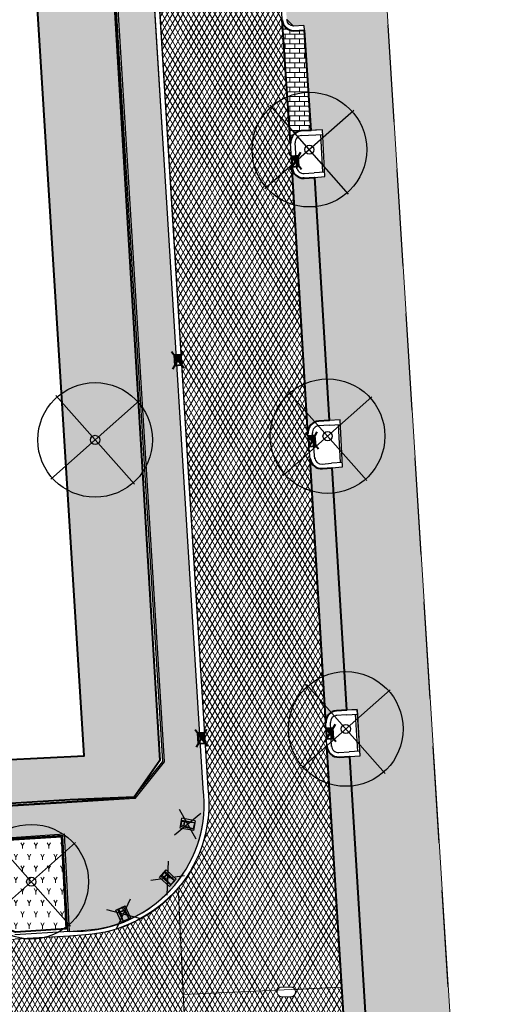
# Model space of a CAD drawing. Header units: metres. Extents: x -1 to 162893, y -2 to 502950.
# Tile 92 of 107: x 162614 to 162635, y 502751 to 502794. Entities that reach past the tile are written whole.
import ezdxf

# ---------------------------------------------------------------- set-up
doc = ezdxf.new("R2010")
doc.units = ezdxf.units.M
for name, color, linetype, lineweight, true_color in [('V-BH-GR-BEPLANTING_CULTUUR-A', 92, 'Continuous', 40, 0x00bd00), ('V-BH-VH-VERHARDING_BETONSTRAATSTEEN-A-Grijs-opritjes', 253, 'Continuous', 40, 0x828282), ('V-WE-VH-VERHARDING_ASFALT-A', 252, 'Continuous', 13, 0x696969)]:
    doc.layers.add(name, color=color, linetype=linetype, lineweight=lineweight, true_color=true_color)
for name, color, linetype, lineweight in [('V-BH-RI-GWA_KOLK-S', 30, 'Continuous', 40), ('V-BH-VH-KANTOPSLUITING_OPSLUITBAND_100X200-G', 150, 'Continuous', 30), ('V-BH-VH-KANTOPSLUITING_OPSLUITBAND_60X200-G', 150, 'Continuous', 30), ('V-BH-VH-KANTOPSLUITING_TROTTOIRBAND_180 200-G', 6, 'Continuous', 30), ('V-BH-VH-KANTOPSLUITING_VOORKANTBAND-G', 2, 'Continuous', 30), ('V-BH-VH-MATERIAALGRENS-G', 7, 'Continuous', 30), ('V-WE-GR-BEPLANTING-A-250', 92, 'Continuous', 18), ('V-WE-GR-BOOM-S', 1, 'Continuous', 30), ('V-WE-IE-MEUBILAIR_WEGMEUBILAIR_PARKEERMAATREGEL-S', 7, 'Continuous', 25), ('V-WE-VH-GESLOTENVERHARDING_ASFALT-A-200', 12, 'Continuous', 18), ('V-WE-VH-OPENVERHARDING_BETONSTRAATSTEEN-A', 92, 'Continuous', 18), ('V-WE-VH-OPENVERHARDING_TEGEL-A', 92, 'Continuous', 18), ('V01-WE-VH-OPENVERHARDING_TEGEL-A', 92, 'Continuous', 18)]:
    doc.layers.add(name, color=color, linetype=linetype, lineweight=lineweight)
doc.layers.add('X-XX-AL-HULPLIJN 01-G', color=1, linetype='Continuous', lineweight=18, true_color=0xff0000, plot=False)
doc.layers.add('X01-XX-AL-HULPLIJN 01-G', color=1, linetype='Continuous', lineweight=18, true_color=0xff0000, plot=False)
pattern_1 = [(60, (0, 0), (-0.17320508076, 0.1), []), (120, (0, 0), (-0.17320508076, -0.1), [])]
pattern_2 = [(0, (0, 0), (0.3, 0.15), [0.3, -0.3]), (90, (0, 0), (-0.3, 2e-17), [])]
pattern_3 = [(90, (0, 0), (-0.21, 0.21), [0.21, -0.21]), (180, (0, 0), (-3e-17, -0.21), [])]
pattern_4 = [(60, (162509.3586, 502748.52543), (-0.2886752, 0.4999999), [0.144338, -0.433013]), (120, (162509.3586, 502748.52543), (-0.5773502, -1e-07), [0.144338, -0.433013]), (270, (162509.35858, 502748.52543), (0.288675, -0.5), [0.125, -0.875])]

# ---------------------------------------------------------------- blocks, each defined once
blk = doc.blocks.new('V-SRI-KOLK_TROTTOIR-SO18')
at = {"layer": 'V-BH-RI-GWA_KOLK-S', "linetype": 'Continuous'}
blk.add_hatch(color=256, dxfattribs=at).paths.add_polyline_path([(0.164, -0.215), (0.135, 0.234), (-0.164, 0.215)])
at = {"layer": 'V-BH-RI-GWA_KOLK-S', "ltscale": 0.02}
for p, q in [((0.274, -0.358), (-0.274, 0.358)), ((0.225, 0.39), (-0.225, -0.39))]:
    blk.add_line(p, q, dxfattribs=at)
at = {"layer": 'V-BH-RI-GWA_KOLK-S', "ltscale": 0.2}
blk.add_line((-0.164, 0.215), (0.164, -0.215), dxfattribs=at)
at = {"layer": 'V-BH-RI-GWA_KOLK-S', "ltscale": 0.2, "flags": 128}
blk.add_lwpolyline([(-0.164, 0.215), (-0.135, -0.234), (0.164, -0.215), (0.135, 0.234), (-0.164, 0.215)], dxfattribs=at)
blk = doc.blocks.new('V-SRI-KOLK_TROTTOIR-SO19')
at = {"layer": 'V-BH-RI-GWA_KOLK-S', "linetype": 'Continuous'}
blk.add_hatch(color=256, dxfattribs=at).paths.add_polyline_path([(0.17, -0.21), (0.129, 0.238), (-0.17, 0.21)])
at = {"layer": 'V-BH-RI-GWA_KOLK-S', "ltscale": 0.02}
for p, q in [((0.284, -0.35), (-0.284, 0.35)), ((0.214, 0.396), (-0.214, -0.396))]:
    blk.add_line(p, q, dxfattribs=at)
at = {"layer": 'V-BH-RI-GWA_KOLK-S', "ltscale": 0.2}
blk.add_line((-0.17, 0.21), (0.17, -0.21), dxfattribs=at)
at = {"layer": 'V-BH-RI-GWA_KOLK-S', "ltscale": 0.2, "flags": 128}
blk.add_lwpolyline([(-0.17, 0.21), (-0.129, -0.238), (0.17, -0.21), (0.129, 0.238), (-0.17, 0.21)], dxfattribs=at)
blk = doc.blocks.new('V-SRI-KOLK_TROTTOIR-SO20')
at = {"layer": 'V-BH-RI-GWA_KOLK-S', "linetype": 'Continuous'}
blk.add_hatch(color=256, dxfattribs=at).paths.add_polyline_path([(0.161, -0.217), (0.138, 0.232), (-0.161, 0.217)])
at = {"layer": 'V-BH-RI-GWA_KOLK-S', "ltscale": 0.02}
for p, q in [((0.269, -0.362), (-0.269, 0.362)), ((0.231, 0.387), (-0.231, -0.387))]:
    blk.add_line(p, q, dxfattribs=at)
at = {"layer": 'V-BH-RI-GWA_KOLK-S', "ltscale": 0.2}
blk.add_line((-0.161, 0.217), (0.161, -0.217), dxfattribs=at)
at = {"layer": 'V-BH-RI-GWA_KOLK-S', "ltscale": 0.2, "flags": 128}
blk.add_lwpolyline([(-0.161, 0.217), (-0.138, -0.232), (0.161, -0.217), (0.138, 0.232), (-0.161, 0.217)], dxfattribs=at)
blk = doc.blocks.new('V-SRI-KOLK_TROTTOIR-SO87')
at = {"layer": 'V-BH-RI-GWA_KOLK-S', "linetype": 'Continuous'}
blk.add_hatch(color=256, dxfattribs=at).paths.add_polyline_path([(0.164, -0.215), (0.136, 0.234), (-0.164, 0.215)])
at = {"layer": 'V-BH-RI-GWA_KOLK-S', "ltscale": 0.02}
for p, q in [((0.273, -0.359), (-0.273, 0.359)), ((0.226, 0.39), (-0.226, -0.39))]:
    blk.add_line(p, q, dxfattribs=at)
at = {"layer": 'V-BH-RI-GWA_KOLK-S', "ltscale": 0.2}
blk.add_line((-0.164, 0.215), (0.164, -0.215), dxfattribs=at)
at = {"layer": 'V-BH-RI-GWA_KOLK-S', "ltscale": 0.2, "flags": 128}
blk.add_lwpolyline([(-0.164, 0.215), (-0.136, -0.234), (0.164, -0.215), (0.136, 0.234), (-0.164, 0.215)], dxfattribs=at)
blk = doc.blocks.new('V-SRI-KOLK_TROTTOIR-SO88')
at = {"layer": 'V-BH-RI-GWA_KOLK-S', "linetype": 'Continuous'}
blk.add_hatch(color=256, dxfattribs=at).paths.add_polyline_path([(0.164, -0.215), (0.136, 0.234), (-0.164, 0.215)])
at = {"layer": 'V-BH-RI-GWA_KOLK-S', "ltscale": 0.02}
for p, q in [((0.273, -0.359), (-0.273, 0.359)), ((0.226, 0.39), (-0.226, -0.39))]:
    blk.add_line(p, q, dxfattribs=at)
at = {"layer": 'V-BH-RI-GWA_KOLK-S', "ltscale": 0.2}
blk.add_line((-0.164, 0.215), (0.164, -0.215), dxfattribs=at)
at = {"layer": 'V-BH-RI-GWA_KOLK-S', "ltscale": 0.2, "flags": 128}
blk.add_lwpolyline([(-0.164, 0.215), (-0.136, -0.234), (0.164, -0.215), (0.136, 0.234), (-0.164, 0.215)], dxfattribs=at)
blk = doc.blocks.new('V-SGR-BOOM_00123')
at = {"layer": 'V-WE-GR-BOOM-S', "ltscale": 0.0025}
for p, q in [((1.712, -1.936), (-1.712, 1.936)), ((1.936, 1.712), (-1.936, -1.712))]:
    blk.add_line(p, q, dxfattribs=at)
at = {"layer": 'V-WE-GR-BOOM-S', "ltscale": 2.5}
for radius in [2.5, 0.2]:
    blk.add_circle((0, 0), radius, dxfattribs=at)
blk = doc.blocks.new('V-SGR-BOOM_00124')
at = {"layer": 'V-WE-GR-BOOM-S', "ltscale": 0.0025}
for p, q in [((1.712, -1.936), (-1.712, 1.936)), ((1.936, 1.712), (-1.936, -1.712))]:
    blk.add_line(p, q, dxfattribs=at)
at = {"layer": 'V-WE-GR-BOOM-S', "ltscale": 2.5}
for radius in [2.5, 0.2]:
    blk.add_circle((0, 0), radius, dxfattribs=at)
blk = doc.blocks.new('V-SGR-BOOM_00125')
at = {"layer": 'V-WE-GR-BOOM-S', "ltscale": 0.0025}
for p, q in [((1.712, -1.936), (-1.712, 1.936)), ((1.936, 1.712), (-1.936, -1.712))]:
    blk.add_line(p, q, dxfattribs=at)
at = {"layer": 'V-WE-GR-BOOM-S', "ltscale": 2.5}
for radius in [2.5, 0.2]:
    blk.add_circle((0, 0), radius, dxfattribs=at)
blk = doc.blocks.new('V-SGR-BOOM_00151')
at = {"layer": 'V-WE-GR-BOOM-S', "ltscale": 0.0025}
for p, q in [((1.712, -1.936), (-1.712, 1.936)), ((1.936, 1.712), (-1.936, -1.712))]:
    blk.add_line(p, q, dxfattribs=at)
at = {"layer": 'V-WE-GR-BOOM-S', "ltscale": 2.5}
for radius in [2.5, 0.2]:
    blk.add_circle((0, 0), radius, dxfattribs=at)
blk = doc.blocks.new('V-SGR-BOOM_00152')
at = {"layer": 'V-WE-GR-BOOM-S', "ltscale": 0.0025}
for p, q in [((1.712, -1.936), (-1.712, 1.936)), ((1.936, 1.712), (-1.936, -1.712))]:
    blk.add_line(p, q, dxfattribs=at)
at = {"layer": 'V-WE-GR-BOOM-S', "ltscale": 2.5}
for radius in [2.5, 0.2]:
    blk.add_circle((0, 0), radius, dxfattribs=at)
blk = doc.blocks.new('V-SIE-WEG_PARKEERMAATREGEL_SCHAMPBLOK_650X450X400')
for p, q in [((-0.568, -0.476), (0.568, 0.476)), ((0.568, -0.476), (-0.568, 0.476)), ((-0.221, -0.295), (-0.22, 0.295)), ((-0.22, 0.295), (0.22, 0.295)), ((-0.139, 0.295), (-0.14, -0.295)), ((-0.086, 0.137), (-0.14, -0.295)), ((-0.086, 0.137), (0.086, 0.137)), ((-0.085, 0.275), (0.085, 0.275)), ((-0.085, 0.156), (-0.085, 0.275)), ((-0.085, 0.156), (0.085, 0.156)), ((0.085, 0.156), (0.085, 0.275)), ((0.086, 0.137), (0.139, -0.295)), ((0.14, 0.295), (0.139, -0.295)), ((0.219, -0.295), (0.22, 0.295)), ((0.219, -0.295), (-0.221, -0.295)), ((-0.138, -0.284), (0.138, -0.284))]:
    blk.add_line(p, q)
for centre, radius, start, end in [((-0.781, 0.202), 0.698, 354.6444, 356.2081), ((-0.065, 0.275), 0.0198, 94.7355, 181.6894), ((0.065, 0.276), 0.0197, 357.3838, 80.4793), ((0.285, 0.158), 0.2, 180.7693, 186.2233)]:
    blk.add_arc(centre, radius, start, end)

msp = doc.modelspace()

# ---------------------------------------------------------------- hatches: boundary and pattern name
at = {"layer": 'V-WE-GR-BEPLANTING-A-250'}
h = msp.add_hatch(dxfattribs=at)
h.set_pattern_fill('AGR-BEPLANTING_SOORT_01-SO', color=256, scale=0.5, pattern_type=2)
h.set_pattern_definition(pattern_4)
h.paths.add_polyline_path([(162614.473, 502803.833), (162617.854, 502804.043), (162620.432, 502761.237), (162619.309, 502759.632), (162616.515, 502759.525), (162581.666, 502757.383), (162581.486, 502761.129), (162584.267, 502761.308), (162584.3, 502760.572), (162587.517, 502760.697), (162590.834, 502760.849), (162610.039, 502761.772), (162610.071, 502761.092), (162617.119, 502761.445)])
h = msp.add_hatch(dxfattribs=at)
h.set_pattern_fill('AGR-BEPLANTING_SOORT_01-SO', color=256, scale=0.5, pattern_type=2)
h.set_pattern_definition(pattern_4)
h.paths.add_polyline_path([(162616.138, 502757.925), (162616.343, 502753.892), (162614.13, 502753.751), (162613.931, 502753.817), (162613.854, 502754.032), (162613.66, 502757.248), (162613.591, 502757.467), (162613.364, 502757.743)])
at = {"layer": 'V-WE-VH-GESLOTENVERHARDING_ASFALT-A-200'}
h = msp.add_hatch(dxfattribs=at)
h.set_pattern_fill('AVH-ASFALT-SO', color=256, scale=0.2, pattern_type=2)
h.set_pattern_definition(pattern_1)
edge = h.paths.add_edge_path()
edge.add_arc((162617.031, 502741.683), 6.599, 4.7055, 45.3394)
edge.add_line((162621.669, 502746.376), (162621.45, 502751.027))
edge.add_line((162621.45, 502751.027), (162625.554, 502751.22))
edge.add_line((162625.554, 502751.22), (162625.554, 502751.22))
edge.add_line((162625.554, 502751.22), (162625.547, 502751.2))
edge.add_line((162625.547, 502751.2), (162625.543, 502751.181))
edge.add_line((162625.543, 502751.181), (162625.541, 502751.162))
edge.add_line((162625.541, 502751.162), (162625.54, 502751.144))
edge.add_line((162625.54, 502751.144), (162625.541, 502751.125))
edge.add_line((162625.541, 502751.125), (162625.543, 502751.106))
edge.add_line((162625.543, 502751.106), (162625.547, 502751.087))
edge.add_line((162625.547, 502751.087), (162625.554, 502751.068))
edge.add_line((162625.554, 502751.068), (162625.562, 502751.049))
edge.add_line((162625.562, 502751.049), (162625.572, 502751.031))
edge.add_line((162625.572, 502751.031), (162625.584, 502751.013))
edge.add_line((162625.584, 502751.013), (162625.597, 502750.997))
edge.add_line((162625.597, 502750.997), (162625.613, 502750.982))
edge.add_line((162625.613, 502750.982), (162625.629, 502750.969))
edge.add_line((162625.629, 502750.969), (162625.647, 502750.958))
edge.add_line((162625.647, 502750.958), (162625.665, 502750.949))
edge.add_line((162625.665, 502750.949), (162625.684, 502750.941))
edge.add_line((162625.684, 502750.941), (162625.702, 502750.935))
edge.add_line((162625.702, 502750.935), (162625.721, 502750.932))
edge.add_line((162625.721, 502750.932), (162625.74, 502750.929))
edge.add_line((162625.74, 502750.929), (162626.14, 502750.929))
edge.add_line((162626.14, 502750.929), (162626.158, 502750.932))
edge.add_line((162626.158, 502750.932), (162626.177, 502750.935))
edge.add_line((162626.177, 502750.935), (162626.196, 502750.941))
edge.add_line((162626.196, 502750.941), (162626.215, 502750.948))
edge.add_line((162626.215, 502750.948), (162626.233, 502750.958))
edge.add_line((162626.233, 502750.958), (162626.25, 502750.969))
edge.add_line((162626.25, 502750.969), (162626.267, 502750.982))
edge.add_line((162626.267, 502750.982), (162626.282, 502750.997))
edge.add_line((162626.282, 502750.997), (162626.296, 502751.013))
edge.add_line((162626.296, 502751.013), (162626.308, 502751.03))
edge.add_line((162626.308, 502751.03), (162626.318, 502751.049))
edge.add_line((162626.318, 502751.049), (162626.326, 502751.068))
edge.add_line((162626.326, 502751.068), (162626.332, 502751.087))
edge.add_line((162626.332, 502751.087), (162626.336, 502751.106))
edge.add_line((162626.336, 502751.106), (162626.339, 502751.125))
edge.add_line((162626.339, 502751.125), (162626.34, 502751.144))
edge.add_line((162626.34, 502751.144), (162626.339, 502751.162))
edge.add_line((162626.339, 502751.162), (162626.336, 502751.181))
edge.add_line((162626.336, 502751.181), (162626.332, 502751.2))
edge.add_line((162626.332, 502751.2), (162626.326, 502751.22))
edge.add_line((162626.326, 502751.22), (162626.318, 502751.238))
edge.add_line((162626.318, 502751.238), (162626.308, 502751.255))
edge.add_line((162626.308, 502751.255), (162628.368, 502751.352))
edge.add_line((162628.368, 502751.352), (162629.206, 502737.882))
edge.add_line((162629.206, 502737.882), (162629.23, 502736.739))
edge.add_line((162629.23, 502736.739), (162629.844, 502727.66))
edge.add_line((162629.844, 502727.66), (162630.126, 502725.842))
edge.add_line((162630.126, 502725.842), (162630.134, 502725.791))
edge.add_line((162630.134, 502725.791), (162630.035, 502725.776))
edge.add_line((162630.035, 502725.776), (162630.105, 502725.331))
edge.add_line((162630.105, 502725.331), (162630.204, 502725.347))
edge.add_line((162630.204, 502725.347), (162630.315, 502724.635))
edge.add_line((162630.315, 502724.635), (162630.572, 502722.84))
edge.add_line((162630.572, 502722.84), (162630.764, 502720.788))
edge.add_line((162630.764, 502720.788), (162630.835, 502718.446))
edge.add_line((162630.835, 502718.446), (162630.808, 502716.607))
edge.add_line((162630.808, 502716.607), (162630.703, 502714.408))
edge.add_line((162630.703, 502714.408), (162630.499, 502712.305))
edge.add_line((162630.499, 502712.305), (162630.408, 502711.459))
edge.add_line((162630.408, 502711.459), (162630.358, 502711.012))
edge.add_line((162630.358, 502711.012), (162630.358, 502711.012))
edge.add_line((162630.358, 502711.012), (162630.065, 502709.554))
edge.add_line((162630.065, 502709.554), (162629.762, 502708.078))
edge.add_line((162629.762, 502708.078), (162629.453, 502706.603))
edge.add_line((162629.453, 502706.603), (162629.139, 502705.129))
edge.add_line((162629.139, 502705.129), (162628.818, 502703.657))
edge.add_line((162628.818, 502703.657), (162628.491, 502702.185))
edge.add_line((162628.491, 502702.185), (162628.159, 502700.716))
edge.add_line((162628.159, 502700.716), (162627.82, 502699.247))
edge.add_line((162627.82, 502699.247), (162627.476, 502697.78))
edge.add_line((162627.476, 502697.78), (162627.126, 502696.314))
edge.add_line((162627.126, 502696.314), (162627.111, 502696.237))
edge.add_line((162627.111, 502696.237), (162621.72, 502697.493))
edge.add_line((162621.72, 502697.493), (162621.721, 502697.497))
edge.add_line((162621.721, 502697.497), (162623.516, 502705.803))
edge.add_line((162623.516, 502705.803), (162624.369, 502709.934))
edge.add_arc((162585.848, 502717.404), 39.239, 349.0249, 364.3432)
edge.add_line((162624.974, 502720.376), (162623.607, 502742.224))
edge = h.paths.add_edge_path()
edge.add_arc((162616.847, 502759.343), 5.715, 320.094, 366.8792)
edge.add_line((162622.521, 502760.028), (162620.383, 502794.395))
edge.add_line((162620.383, 502794.395), (162620.434, 502794.483))
edge.add_line((162620.434, 502794.483), (162625.701, 502794.825))
edge.add_line((162625.701, 502794.825), (162625.759, 502793.542))
edge.add_line((162625.759, 502793.542), (162626.126, 502788.167))
edge.add_line((162626.126, 502788.167), (162626.2, 502787.031))
edge.add_line((162626.2, 502787.031), (162626.882, 502775.505))
edge.add_line((162626.882, 502775.505), (162626.986, 502774.373))
edge.add_line((162626.986, 502774.373), (162627.662, 502762.891))
edge.add_line((162627.662, 502762.891), (162627.715, 502761.844))
edge.add_line((162627.715, 502761.844), (162628.368, 502751.352))
edge.add_line((162628.368, 502751.352), (162626.308, 502751.255))
edge.add_line((162626.308, 502751.255), (162626.308, 502751.257))
edge.add_line((162626.308, 502751.257), (162626.296, 502751.274))
edge.add_line((162626.296, 502751.274), (162626.282, 502751.29))
edge.add_line((162626.282, 502751.29), (162626.267, 502751.305))
edge.add_line((162626.267, 502751.305), (162626.25, 502751.318))
edge.add_line((162626.25, 502751.318), (162626.233, 502751.329))
edge.add_line((162626.233, 502751.329), (162626.215, 502751.339))
edge.add_line((162626.215, 502751.339), (162626.196, 502751.346))
edge.add_line((162626.196, 502751.346), (162626.177, 502751.352))
edge.add_line((162626.177, 502751.352), (162626.158, 502751.356))
edge.add_line((162626.158, 502751.356), (162626.14, 502751.358))
edge.add_line((162626.14, 502751.358), (162625.74, 502751.358))
edge.add_line((162625.74, 502751.358), (162625.721, 502751.356))
edge.add_line((162625.721, 502751.356), (162625.702, 502751.352))
edge.add_line((162625.702, 502751.352), (162625.684, 502751.346))
edge.add_line((162625.684, 502751.346), (162625.665, 502751.339))
edge.add_line((162625.665, 502751.339), (162625.647, 502751.329))
edge.add_line((162625.647, 502751.329), (162625.629, 502751.318))
edge.add_line((162625.629, 502751.318), (162625.613, 502751.305))
edge.add_line((162625.613, 502751.305), (162625.597, 502751.29))
edge.add_line((162625.597, 502751.29), (162625.584, 502751.274))
edge.add_line((162625.584, 502751.274), (162625.572, 502751.257))
edge.add_line((162625.572, 502751.257), (162625.562, 502751.238))
edge.add_line((162625.562, 502751.238), (162625.554, 502751.22))
edge.add_line((162625.554, 502751.22), (162621.45, 502751.027))
edge.add_line((162621.45, 502751.027), (162621.231, 502755.677))
h = msp.add_hatch(dxfattribs=at)
h.set_pattern_fill('AVH-ASFALT-SO', color=256, scale=0.2, pattern_type=2)
h.set_pattern_definition(pattern_1)
edge = h.paths.add_edge_path()
edge.add_line((162552.483, 502749.607), (162552.482, 502749.624))
edge.add_line((162552.482, 502749.624), (162568.766, 502750.628))
edge.add_line((162568.766, 502750.628), (162569.299, 502750.62))
edge.add_line((162569.299, 502750.62), (162572.936, 502750.87))
edge.add_line((162572.936, 502750.87), (162579.92, 502751.285))
edge.add_line((162579.92, 502751.285), (162583.667, 502751.501))
edge.add_line((162583.667, 502751.501), (162584.147, 502751.588))
edge.add_line((162584.147, 502751.588), (162613.622, 502753.385))
edge.add_line((162613.622, 502753.385), (162614.108, 502753.44))
edge.add_line((162614.108, 502753.44), (162616.483, 502753.582))
edge.add_line((162616.483, 502753.582), (162617.177, 502753.638))
edge.add_arc((162616.692, 502759.653), 6.034, 274.6133, 318.7896)
edge.add_line((162621.231, 502755.677), (162621.669, 502746.376))
edge.add_arc((162617.031, 502741.683), 6.599, 45.3394, 85.9734)
edge.add_line((162617.494, 502748.265), (162616.269, 502748.222))
edge.add_line((162616.269, 502748.222), (162604.791, 502747.509))
edge.add_line((162604.791, 502747.509), (162603.615, 502747.445))
edge.add_line((162603.615, 502747.445), (162592.024, 502746.725))
edge.add_line((162592.024, 502746.725), (162590.947, 502746.653))
edge.add_line((162590.947, 502746.653), (162579.493, 502745.97))
edge.add_line((162579.493, 502745.97), (162578.313, 502745.855))
edge.add_line((162578.313, 502745.855), (162566.914, 502745.182))
edge.add_line((162566.914, 502745.182), (162565.829, 502745.112))
edge.add_line((162565.829, 502745.112), (162554.222, 502744.393))
edge.add_line((162554.222, 502744.393), (162552.822, 502744.289))
edge.add_line((162552.822, 502744.289), (162552.483, 502749.607))
at = {"layer": 'V-WE-VH-OPENVERHARDING_BETONSTRAATSTEEN-A'}
h = msp.add_hatch(dxfattribs=at)
h.set_pattern_fill('AVH-BSS_KEIFORMAAT_HALFST', color=256, scale=2, angle=90, pattern_type=2)
h.set_pattern_definition(pattern_3)
edge = h.paths.add_edge_path()
edge.add_arc((162627.381, 502775.541), 0.5, 92.7897, 183.9482)
edge.add_line((162626.882, 502775.506), (162626.882, 502775.506))
edge.add_line((162626.882, 502775.506), (162626.882, 502775.506))
edge.add_arc((162627.423, 502775.506), 0.541, 179.9331, 180.0669)
edge.add_line((162626.882, 502775.505), (162626.2, 502787.031))
edge.add_line((162626.2, 502787.031), (162626.195, 502787.103))
edge.add_arc((162626.694, 502787.136), 0.5, 183.727, 273.2892)
edge.add_line((162626.723, 502786.637), (162626.661, 502786.632))
edge.add_line((162626.661, 502786.632), (162626.704, 502786.635))
edge.add_line((162626.704, 502786.635), (162627.164, 502786.67))
edge.add_line((162627.164, 502786.67), (162627.803, 502776.062))
edge.add_line((162627.803, 502776.062), (162627.356, 502776.04))
edge = h.paths.add_edge_path()
edge.add_arc((162627.48, 502774.467), 0.5, 189.5311, 274.4349)
edge.add_line((162627.518, 502773.968), (162627.929, 502774))
edge.add_line((162627.929, 502774), (162628.572, 502763.431))
edge.add_line((162628.572, 502763.431), (162628.134, 502763.406))
edge.add_arc((162628.162, 502762.907), 0.5, 93.2452, 182.8979)
edge.add_line((162627.662, 502762.882), (162627.662, 502762.891))
edge.add_line((162627.662, 502762.891), (162626.986, 502774.373))
edge.add_arc((162627.439, 502774.433), 0.457, 187.606, 188.6542)
edge.add_line((162626.987, 502774.365), (162626.988, 502774.359))
edge.add_line((162626.988, 502774.359), (162626.99, 502774.346))
edge.add_line((162626.99, 502774.346), (162626.996, 502774.32))
edge.add_line((162626.996, 502774.32), (162626.999, 502774.306))
edge.add_line((162626.999, 502774.306), (162627.003, 502774.294))
edge.add_line((162627.003, 502774.294), (162627.012, 502774.268))
edge.add_line((162627.012, 502774.268), (162627.019, 502774.252))
edge.add_line((162627.019, 502774.252), (162626.997, 502774.317))
edge.add_arc((162627.439, 502774.433), 0.457, 192.4768, 194.8244, ccw=False)
edge.add_line((162626.993, 502774.335), (162626.986, 502774.384))
edge = h.paths.add_edge_path()
edge.add_arc((162629.707, 502737.833), 0.5, 93.5215, 181.2029)
edge.add_line((162629.207, 502737.822), (162629.206, 502737.882))
edge.add_line((162629.206, 502737.882), (162627.715, 502761.844))
edge.add_line((162627.715, 502761.844), (162627.714, 502761.861))
edge.add_arc((162628.214, 502761.886), 0.5, 182.8979, 273.2671)
edge.add_line((162628.242, 502761.387), (162628.696, 502761.413))
edge.add_line((162628.696, 502761.413), (162630.106, 502738.358))
edge.add_line((162630.106, 502738.358), (162629.676, 502738.332))
edge = h.paths.add_edge_path()
edge.add_line((162629.758, 502736.262), (162630.227, 502736.288))
edge.add_line((162630.227, 502736.288), (162630.744, 502727.827))
edge.add_line((162630.744, 502727.827), (162630.958, 502726.419))
edge.add_line((162630.958, 502726.419), (162630.563, 502726.37))
edge.add_arc((162630.625, 502725.874), 0.5, 97.0799, 183.6528)
edge.add_line((162630.126, 502725.842), (162629.844, 502727.66))
edge.add_line((162629.844, 502727.66), (162629.231, 502736.723))
edge.add_arc((162629.73, 502736.761), 0.5, 184.3135, 273.2206)
edge = h.paths.add_edge_path()
edge.add_arc((162624.415, 502823.032), 0.536, 187.2627, 269.847)
edge.add_line((162624.414, 502822.496), (162624.853, 502822.527))
edge.add_line((162624.853, 502822.527), (162625.546, 502811.944))
edge.add_line((162625.546, 502811.944), (162625.093, 502811.91))
edge.add_arc((162625.115, 502811.444), 0.466, 92.6567, 177.0847)
edge.add_line((162624.649, 502811.468), (162624.522, 502813.373))
edge.add_line((162624.522, 502813.373), (162624.896, 502813.373))
edge.add_line((162624.896, 502813.373), (162624.896, 502813.873))
edge.add_line((162624.896, 502813.873), (162624.489, 502813.873))
edge.add_line((162624.489, 502813.873), (162623.884, 502822.964))
edge = h.paths.add_edge_path()
edge.add_arc((162624.318, 502824.085), 0.487, 93.6162, 183.0057)
edge.add_line((162623.831, 502824.059), (162623.114, 502835.447))
edge.add_arc((162623.547, 502835.541), 0.443, 192.1884, 274.8936)
edge.add_line((162623.585, 502835.099), (162624.087, 502835.131))
edge.add_line((162624.087, 502835.131), (162624.734, 502824.598))
edge.add_line((162624.734, 502824.598), (162624.287, 502824.571))
edge = h.paths.add_edge_path()
edge.add_arc((162623.533, 502836.636), 0.505, 97.1019, 182.8171)
edge.add_line((162623.029, 502836.611), (162622.333, 502848.091))
edge.add_arc((162622.877, 502848.199), 0.554, 191.272, 270.2407)
edge.add_line((162622.879, 502847.645), (162623.323, 502847.679))
edge.add_line((162623.323, 502847.679), (162623.952, 502837.174))
edge.add_line((162623.952, 502837.174), (162623.471, 502837.137))
edge = h.paths.add_edge_path()
edge.add_arc((162622.071, 502860.783), 0.523, 187.8486, 268.1643)
edge.add_line((162622.054, 502860.261), (162622.478, 502860.279))
edge.add_line((162622.478, 502860.279), (162623.183, 502849.695))
edge.add_line((162623.183, 502849.695), (162622.709, 502849.664))
edge.add_arc((162622.808, 502849.132), 0.541, 100.5449, 180.0136)
edge.add_line((162622.267, 502849.132), (162621.553, 502860.712))
edge = h.paths.add_edge_path()
edge.add_arc((162622.009, 502861.78), 0.524, 98.3496, 182.7277)
edge.add_line((162621.486, 502861.755), (162620.806, 502873.269))
edge.add_arc((162621.304, 502873.303), 0.499, 183.9397, 275.7941)
edge.add_line((162621.354, 502872.807), (162621.76, 502872.848))
edge.add_line((162621.76, 502872.848), (162622.413, 502862.315))
edge.add_line((162622.413, 502862.315), (162621.933, 502862.298))
h = msp.add_hatch(dxfattribs=at)
h.set_pattern_fill('AVH-BSS_KEIFORMAAT_HALFST', color=256, scale=2, angle=90, pattern_type=2)
h.set_pattern_definition(pattern_3)
edge = h.paths.add_edge_path()
edge.add_arc((162626.285, 502793.586), 0.528, 184.8088, 267.7424)
edge.add_line((162626.264, 502793.059), (162626.725, 502793.096))
edge.add_line((162626.725, 502793.096), (162627.014, 502788.716))
edge.add_line((162627.014, 502788.716), (162626.596, 502788.695))
edge.add_arc((162626.625, 502788.196), 0.5, 93.3279, 183.727)
edge.add_line((162626.126, 502788.163), (162626.126, 502788.167))
edge.add_line((162626.126, 502788.167), (162625.759, 502793.542))
at = {"layer": 'V-WE-VH-OPENVERHARDING_TEGEL-A'}
h = msp.add_hatch(dxfattribs=at)
h.set_pattern_fill('AVH-TEGEL_300X300_HALFST', color=256, pattern_type=2)
h.set_pattern_definition(pattern_2)
edge = h.paths.add_edge_path()
edge.add_line((162630.434, 502801.119), (162631.463, 502801.164))
edge.add_line((162631.463, 502801.164), (162631.809, 502795.433))
edge.add_line((162631.809, 502795.433), (162630.259, 502795.338))
edge.add_line((162630.259, 502795.338), (162634.508, 502727.292))
edge.add_line((162634.508, 502727.292), (162634.856, 502727.314))
edge.add_line((162634.856, 502727.314), (162634.925, 502726.482))
edge.add_line((162634.925, 502726.482), (162630.988, 502726.221))
edge.add_line((162630.988, 502726.221), (162630.744, 502727.827))
edge.add_line((162630.744, 502727.827), (162630.227, 502736.288))
edge.add_line((162630.227, 502736.288), (162630.734, 502736.317))
edge.add_line((162630.734, 502736.317), (162630.602, 502738.388))
edge.add_line((162630.602, 502738.388), (162630.106, 502738.358))
edge.add_line((162630.106, 502738.358), (162628.696, 502761.413))
edge.add_line((162628.696, 502761.413), (162629.157, 502761.442))
edge.add_line((162629.157, 502761.442), (162629.044, 502763.445))
edge.add_line((162629.044, 502763.445), (162628.572, 502763.431))
edge.add_line((162628.572, 502763.431), (162627.929, 502774))
edge.add_line((162627.929, 502774), (162628.394, 502774.041))
edge.add_line((162628.394, 502774.041), (162628.294, 502776.094))
edge.add_line((162628.294, 502776.094), (162627.803, 502776.062))
edge.add_line((162627.803, 502776.062), (162627.164, 502786.67))
edge.add_line((162627.164, 502786.67), (162627.628, 502786.703))
edge.add_line((162627.628, 502786.703), (162627.517, 502788.742))
edge.add_line((162627.517, 502788.742), (162627.014, 502788.719))
edge.add_line((162627.014, 502788.719), (162626.725, 502793.096))
edge.add_line((162626.725, 502793.096), (162626.712, 502793.296))
edge.add_line((162626.712, 502793.296), (162626.261, 502793.259))
edge.add_line((162626.261, 502793.259), (162625.959, 502793.551))
edge.add_line((162625.959, 502793.551), (162625.809, 502796.578))
edge.add_arc((162630.635, 502796.288), 4.835, 92.3918, 176.5611, ccw=False)
edge.add_arc((162630.433, 502801.119), 0.000157, -45.237, 229.999, ccw=False)
at = {"layer": 'V01-WE-VH-OPENVERHARDING_TEGEL-A'}
h = msp.add_hatch(dxfattribs=at)
h.set_pattern_fill('AVH-TEGEL_300X300_HALFST', color=256, pattern_type=2)
h.set_pattern_definition(pattern_2)
edge = h.paths.add_edge_path()
edge.add_line((162581.569, 502757.26), (162581.655, 502755.903))
edge.add_line((162581.655, 502755.903), (162584.379, 502756.114))
edge.add_line((162584.379, 502756.114), (162612.888, 502757.878))
edge.add_arc((162612.913, 502757.47), 0.408, 61.2324, 93.5405, ccw=False)
edge.add_line((162613.109, 502757.828), (162616.253, 502758.037))
edge.add_line((162616.253, 502758.037), (162616.473, 502753.782))
edge.add_arc((162616.765, 502759.368), 5.594, 267.0032, 366.5313)
edge.add_line((162622.322, 502760.004), (162619.449, 502805.829))
edge.add_line((162619.449, 502805.829), (162617.89, 502805.726))
edge.add_line((162617.89, 502805.726), (162602.311, 502804.804))
edge.add_line((162602.311, 502804.804), (162593.037, 502804.254))
edge.add_line((162593.037, 502804.254), (162588.516, 502803.987))
edge.add_line((162588.516, 502803.987), (162588.506, 502804.137))
edge.add_line((162588.506, 502804.137), (162585.81, 502803.977))
edge.add_line((162585.81, 502803.977), (162585.923, 502802.19))
edge.add_line((162585.923, 502802.19), (162589.005, 502802.381))
edge.add_line((162589.005, 502802.381), (162617.973, 502804.178))
edge.add_line((162617.973, 502804.178), (162620.62, 502761.176))
edge.add_line((162620.62, 502761.176), (162619.339, 502759.574))
edge.add_line((162619.339, 502759.574), (162581.569, 502757.26))
h = msp.add_hatch(dxfattribs=at)
h.set_pattern_fill('AVH-TEGEL_300X300_HALFST', color=256, pattern_type=2)
h.set_pattern_definition(pattern_2)
edge = h.paths.add_edge_path()
edge.add_arc((162627.381, 502775.541), 0.5, 92.7897, 183.9482)
edge.add_line((162626.882, 502775.506), (162626.882, 502775.506))
edge.add_line((162626.882, 502775.506), (162626.882, 502775.506))
edge.add_arc((162627.423, 502775.506), 0.541, 179.9331, 180.0669)
edge.add_line((162626.882, 502775.505), (162626.2, 502787.031))
edge.add_line((162626.2, 502787.031), (162626.195, 502787.103))
edge.add_arc((162626.694, 502787.136), 0.5, 183.727, 273.2892)
edge.add_line((162626.723, 502786.637), (162626.661, 502786.632))
edge.add_line((162626.661, 502786.632), (162626.704, 502786.635))
edge.add_line((162626.704, 502786.635), (162627.164, 502786.67))
edge.add_line((162627.164, 502786.67), (162627.803, 502776.062))
edge.add_line((162627.803, 502776.062), (162627.356, 502776.04))
edge = h.paths.add_edge_path()
edge.add_arc((162627.48, 502774.467), 0.5, 189.5311, 274.4349)
edge.add_line((162627.518, 502773.968), (162627.929, 502774))
edge.add_line((162627.929, 502774), (162628.572, 502763.431))
edge.add_line((162628.572, 502763.431), (162628.134, 502763.406))
edge.add_arc((162628.162, 502762.907), 0.5, 93.2452, 182.8979)
edge.add_line((162627.662, 502762.882), (162627.662, 502762.891))
edge.add_line((162627.662, 502762.891), (162626.986, 502774.373))
edge.add_arc((162627.439, 502774.433), 0.457, 187.606, 188.6542)
edge.add_line((162626.987, 502774.365), (162626.988, 502774.359))
edge.add_line((162626.988, 502774.359), (162626.99, 502774.346))
edge.add_line((162626.99, 502774.346), (162626.996, 502774.32))
edge.add_line((162626.996, 502774.32), (162626.999, 502774.306))
edge.add_line((162626.999, 502774.306), (162627.003, 502774.294))
edge.add_line((162627.003, 502774.294), (162627.012, 502774.268))
edge.add_line((162627.012, 502774.268), (162627.019, 502774.252))
edge.add_line((162627.019, 502774.252), (162626.997, 502774.317))
edge.add_arc((162627.439, 502774.433), 0.457, 192.4768, 194.8244, ccw=False)
edge.add_line((162626.993, 502774.335), (162626.986, 502774.384))
edge = h.paths.add_edge_path()
edge.add_arc((162629.707, 502737.833), 0.5, 93.5215, 181.2029)
edge.add_line((162629.207, 502737.822), (162629.206, 502737.882))
edge.add_line((162629.206, 502737.882), (162627.715, 502761.844))
edge.add_line((162627.715, 502761.844), (162627.714, 502761.861))
edge.add_arc((162628.214, 502761.886), 0.5, 182.8979, 273.2671)
edge.add_line((162628.242, 502761.387), (162628.696, 502761.413))
edge.add_line((162628.696, 502761.413), (162630.106, 502738.358))
edge.add_line((162630.106, 502738.358), (162629.676, 502738.332))
h.paths.add_polyline_path([(-0.819, -1.554), (47.99, -1.554), (47.99, 3.362), (-0.819, 3.362)], flags=9)

# ---------------------------------------------------------------- linework, layer by layer
at = {"layer": 'V-BH-GR-BEPLANTING_CULTUUR-A', "flags": 128}
for points in [[(162614.473, 502803.833), (162617.854, 502804.043), (162620.432, 502761.237), (162619.309, 502759.632), (162616.515, 502759.525), (162581.666, 502757.383), (162581.486, 502761.129), (162584.267, 502761.308), (162584.3, 502760.572), (162587.517, 502760.697), (162590.834, 502760.849), (162610.039, 502761.772), (162610.071, 502761.092), (162617.119, 502761.445), (162614.473, 502803.833)], [(162616.138, 502757.925), (162616.343, 502753.892), (162614.13, 502753.751), (162613.931, 502753.817), (162613.854, 502754.032), (162613.66, 502757.248), (162613.591, 502757.467), (162613.364, 502757.743), (162616.138, 502757.925)]]:
    msp.add_lwpolyline(points, dxfattribs=at)
at = {"layer": 'V-BH-VH-KANTOPSLUITING_OPSLUITBAND_100X200-G'}
for p, q in [((162627.428, 502788.537), (162627.517, 502786.896)), ((162628.204, 502775.888), (162628.286, 502774.231)), ((162628.949, 502763.257), (162629.045, 502761.636))]:
    msp.add_line(p, q, dxfattribs=at)
at = {"layer": 'V-BH-VH-KANTOPSLUITING_OPSLUITBAND_60X200-G', "flags": 128}
for points in [[(162581.39, 502761.174), (162581.625, 502757.324), (162616.136, 502759.438), (162619.309, 502759.632), (162620.559, 502761.195), (162617.917, 502804.114), (162613.542, 502803.844)], [(162616.413, 502753.779), (162616.196, 502757.973), (162613.218, 502757.775)]]:
    msp.add_lwpolyline(points, dxfattribs=at)
at = {"layer": 'V-BH-VH-KANTOPSLUITING_TROTTOIRBAND_180 200-G'}
for p, q in [((162626.606, 502788.495), (162627.528, 502788.542)), ((162626.4, 502787.044), (162626.326, 502788.18)), ((162626.689, 502786.834), (162627.149, 502786.869)), ((162627.617, 502786.903), (162627.15, 502786.869)), ((162627.813, 502775.862), (162627.341, 502775.839)), ((162627.816, 502775.862), (162628.304, 502775.894)), ((162627.185, 502774.391), (162627.081, 502775.523)), ((162627.503, 502774.168), (162627.914, 502774.199)), ((162628.386, 502774.24), (162627.912, 502774.199)), ((162627.915, 502761.854), (162627.862, 502762.901)), ((162628.583, 502763.231), (162628.097, 502763.204)), ((162628.586, 502763.231), (162629.049, 502763.264)), ((162628.231, 502761.587), (162628.685, 502761.613)), ((162629.145, 502761.642), (162628.683, 502761.613)), ((162616.471, 502753.782), (162614.108, 502753.64))]:
    msp.add_line(p, q, dxfattribs=at)
at = {"layer": 'V-BH-VH-KANTOPSLUITING_TROTTOIRBAND_180 200-G', "flags": 128}
for points in [[(162616.467, 502753.781), (162617.163, 502753.838), (162617.165, 502753.838, 0.432585), (162622.322, 502760.004), (162622.322, 502760.01), (162620.176, 502794.49)], [(162626.712, 502793.296), (162626.261, 502793.259, -0.369359), (162625.958, 502793.559, -0.369359)]]:
    msp.add_lwpolyline(points, format="xyb", dxfattribs=at)
at = {"layer": 'V-BH-VH-KANTOPSLUITING_TROTTOIRBAND_180 200-G'}
for centre, start, end in [((162626.625, 502788.196), 93.3279, 183.727), ((162626.694, 502787.136), 183.727, 274.3511), ((162627.381, 502775.541), 92.7897, 185.2492), ((162627.48, 502774.467), 185.2492, 274.4349), ((162628.162, 502762.907), 93.2452, 182.8979), ((162628.214, 502761.886), 182.8979, 273.2777)]:
    msp.add_arc(centre, 0.3, start, end, dxfattribs=at)
at = {"layer": 'V-BH-VH-KANTOPSLUITING_VOORKANTBAND-G'}
for p, q in [((162627.518, 502773.968), (162627.929, 502774)), ((162628.572, 502763.431), (162628.086, 502763.403))]:
    msp.add_line(p, q, dxfattribs=at)
at = {"layer": 'V-BH-VH-KANTOPSLUITING_VOORKANTBAND-G', "flags": 128}
for points in [[(162613.538, 502803.904), (162617.973, 502804.178), (162620.62, 502761.176), (162619.339, 502759.574), (162616.14, 502759.378), (162581.569, 502757.26), (162581.326, 502761.23)], [(162625.759, 502793.542), (162625.7, 502794.837)], [(162627.164, 502786.67), (162627.628, 502786.703), (162627.517, 502788.742), (162626.596, 502788.695)], [(162626.2, 502787.031), (162626.126, 502788.167)], [(162626.704, 502786.635), (162627.164, 502786.67)], [(162627.803, 502776.062), (162627.331, 502776.039)], [(162627.929, 502774), (162628.395, 502774.04), (162628.294, 502776.094), (162627.803, 502776.062)], [(162626.986, 502774.373), (162626.882, 502775.505)], [(162628.696, 502761.413), (162629.157, 502761.442), (162629.037, 502763.464), (162628.572, 502763.431)], [(162627.715, 502761.844), (162627.662, 502762.891)], [(162628.242, 502761.387), (162628.696, 502761.413)], [(162613.109, 502757.828), (162616.253, 502758.037), (162616.473, 502753.782)], [(162616.483, 502753.582), (162614.12, 502753.44)]]:
    msp.add_lwpolyline(points, dxfattribs=at)
for points in [[(162620.376, 502794.502), (162622.521, 502760.028, -0.432585), (162617.177, 502753.638), (162616.483, 502753.582)], [(162625.759, 502793.542, 0.378535), (162626.264, 502793.059), (162626.725, 502793.096)]]:
    msp.add_lwpolyline(points, format="xyb", dxfattribs=at)
at = {"layer": 'V-BH-VH-KANTOPSLUITING_VOORKANTBAND-G'}
for centre, start, end in [((162626.625, 502788.196), 93.3279, 183.727), ((162626.694, 502787.136), 183.727, 274.3511), ((162627.381, 502775.541), 92.7897, 185.2492), ((162627.48, 502774.467), 185.2492, 274.4349), ((162628.162, 502762.907), 93.2452, 182.8979), ((162628.214, 502761.886), 182.8979, 273.2777)]:
    msp.add_arc(centre, 0.5, start, end, dxfattribs=at)
at = {"layer": 'V-BH-VH-MATERIAALGRENS-G'}
msp.add_line((162626.712, 502793.296), (162627.014, 502788.716), dxfattribs=at)
at = {"layer": 'V-BH-VH-MATERIAALGRENS-G', "flags": 128}
for points in [[(162626.126, 502788.167), (162625.759, 502793.542)], [(162630.649, 502789.092), (162630.386, 502793.304)], [(162626.882, 502775.505), (162626.2, 502787.031)], [(162631.042, 502782.804), (162630.779, 502787.016)], [(162627.164, 502786.67), (162627.803, 502776.062)], [(162631.434, 502776.517), (162631.171, 502780.728)], [(162627.662, 502762.891), (162626.986, 502774.373)], [(162631.827, 502770.229), (162631.564, 502774.441)], [(162627.929, 502774), (162628.572, 502763.431)], [(162632.22, 502763.941), (162631.957, 502768.153)], [(162629.206, 502737.882), (162627.715, 502761.844)], [(162632.613, 502757.653), (162632.35, 502761.865)], [(162628.696, 502761.413), (162630.106, 502738.358)], [(162633.005, 502751.366), (162632.742, 502755.577)]]:
    msp.add_lwpolyline(points, dxfattribs=at)
at = {"layer": 'V-BH-VH-VERHARDING_BETONSTRAATSTEEN-A-Grijs-opritjes', "flags": 128}
for points in [[(162625.759, 502793.542, 0.378535), (162626.264, 502793.059), (162626.725, 502793.096), (162627.014, 502788.716), (162626.596, 502788.695), (162626.596, 502788.695, 0.416256), (162626.126, 502788.163), (162626.126, 502788.167), (162625.759, 502793.542)], [(162627.356, 502776.04, 0.420148), (162626.882, 502775.506), (162626.882, 502775.506), (162626.882, 502775.506), (162626.882, 502775.506, 0.000584), (162626.882, 502775.505), (162626.882, 502775.505), (162626.2, 502787.031), (162626.195, 502787.103), (162626.195, 502787.103), (162626.195, 502787.103, 0.411977), (162626.723, 502786.637), (162626.661, 502786.632), (162626.704, 502786.635), (162627.164, 502786.67), (162627.803, 502776.062), (162627.356, 502776.04)], [(162626.986, 502774.384, 0.388395), (162627.518, 502773.968), (162627.518, 502773.968), (162627.929, 502774), (162628.572, 502763.431), (162628.134, 502763.406), (162628.134, 502763.406, 0.412439), (162627.662, 502762.882), (162627.662, 502762.891), (162626.986, 502774.373), (162626.986, 502774.373), (162626.986, 502774.373, 0.004573), (162626.987, 502774.365), (162626.987, 502774.365), (162626.988, 502774.359), (162626.99, 502774.346), (162626.996, 502774.32), (162626.999, 502774.306), (162627.003, 502774.294), (162627.012, 502774.268), (162627.019, 502774.252), (162626.997, 502774.317), (162626.997, 502774.317), (162626.997, 502774.317, -0.010243), (162626.993, 502774.335), (162626.986, 502774.384)], [(162629.676, 502738.332, 0.40241), (162629.207, 502737.822), (162629.207, 502737.822), (162629.206, 502737.882), (162627.715, 502761.844), (162627.714, 502761.861), (162627.714, 502761.861), (162627.714, 502761.861, 0.416102), (162628.242, 502761.387), (162628.242, 502761.387), (162628.696, 502761.413), (162630.106, 502738.358), (162629.676, 502738.332)]]:
    msp.add_lwpolyline(points, format="xyb", dxfattribs=at)
at = {"layer": 'V-WE-VH-VERHARDING_ASFALT-A'}
for p, q in [((162621.231, 502755.677), (162621.669, 502746.376)), ((162628.368, 502751.352), (162621.45, 502751.027))]:
    msp.add_line(p, q, dxfattribs=at)
at = {"layer": 'V-WE-VH-VERHARDING_ASFALT-A', "flags": 128}
for points in [[(162625.701, 502794.825), (162625.759, 502793.542), (162626.126, 502788.167), (162626.2, 502787.031), (162626.882, 502775.505), (162626.986, 502774.373), (162627.662, 502762.891), (162627.715, 502761.844), (162628.368, 502751.352), (162626.308, 502751.255), (162626.308, 502751.257), (162626.296, 502751.274), (162626.282, 502751.29), (162626.267, 502751.305), (162626.25, 502751.318), (162626.233, 502751.329), (162626.215, 502751.339), (162626.196, 502751.346), (162626.177, 502751.352), (162626.158, 502751.356), (162626.14, 502751.358), (162625.74, 502751.358), (162625.721, 502751.356), (162625.702, 502751.352), (162625.684, 502751.346), (162625.665, 502751.339), (162625.647, 502751.329), (162625.629, 502751.318), (162625.613, 502751.305), (162625.597, 502751.29), (162625.584, 502751.274), (162625.572, 502751.257), (162625.562, 502751.238), (162625.554, 502751.22), (162621.45, 502751.027), (162621.231, 502755.677)], [(162621.669, 502746.376), (162621.45, 502751.027), (162625.554, 502751.22), (162625.554, 502751.22), (162625.547, 502751.2), (162625.543, 502751.181), (162625.541, 502751.162), (162625.54, 502751.144), (162625.541, 502751.125), (162625.543, 502751.106), (162625.547, 502751.087), (162625.554, 502751.068), (162625.562, 502751.049), (162625.572, 502751.031), (162625.584, 502751.013), (162625.597, 502750.997), (162625.613, 502750.982), (162625.629, 502750.969), (162625.647, 502750.958), (162625.665, 502750.949), (162625.684, 502750.941), (162625.702, 502750.935), (162625.721, 502750.932), (162625.74, 502750.929), (162626.14, 502750.929), (162626.158, 502750.932), (162626.177, 502750.935), (162626.196, 502750.941), (162626.215, 502750.948), (162626.233, 502750.958), (162626.25, 502750.969), (162626.267, 502750.982), (162626.282, 502750.997), (162626.296, 502751.013), (162626.308, 502751.03), (162626.318, 502751.049), (162626.326, 502751.068), (162626.332, 502751.087), (162626.336, 502751.106), (162626.339, 502751.125), (162626.34, 502751.144), (162626.339, 502751.162), (162626.336, 502751.181), (162626.332, 502751.2), (162626.326, 502751.22), (162626.318, 502751.238), (162626.308, 502751.255), (162628.368, 502751.352), (162629.206, 502737.882)]]:
    msp.add_lwpolyline(points, dxfattribs=at)
for points in [[(162621.231, 502755.677, 0.207023), (162622.521, 502760.028), (162622.521, 502760.028), (162620.383, 502794.395)], [(162572.936, 502750.87), (162579.92, 502751.285), (162583.667, 502751.501), (162584.147, 502751.588), (162613.622, 502753.385), (162614.108, 502753.44), (162616.483, 502753.582), (162617.177, 502753.638, 0.195179), (162621.231, 502755.677), (162621.669, 502746.376, 0.179181), (162617.494, 502748.265), (162616.269, 502748.222), (162604.791, 502747.509), (162603.615, 502747.445), (162592.024, 502746.725), (162590.947, 502746.653), (162579.493, 502745.97), (162578.313, 502745.855), (162566.914, 502745.182)]]:
    msp.add_lwpolyline(points, format="xyb", dxfattribs=at)
at = {"layer": 'X-XX-AL-HULPLIJN 01-G', "flags": 128}
for points in [[(162630.259, 502795.338), (162634.508, 502727.292)], [(162630.106, 502738.358), (162628.696, 502761.413), (162629.157, 502761.442), (162629.044, 502763.445), (162628.572, 502763.431), (162627.929, 502774), (162628.394, 502774.041), (162628.294, 502776.094), (162627.803, 502776.062), (162627.164, 502786.67), (162627.628, 502786.703), (162627.517, 502788.742), (162627.014, 502788.719), (162626.725, 502793.096), (162626.712, 502793.296), (162626.261, 502793.259), (162625.959, 502793.551)]]:
    msp.add_lwpolyline(points, dxfattribs=at)
at = {"layer": 'X01-XX-AL-HULPLIJN 01-G', "flags": 128}
msp.add_lwpolyline([(162581.569, 502757.26), (162581.655, 502755.903), (162584.379, 502756.114), (162612.888, 502757.878, -0.141912), (162613.109, 502757.828), (162616.253, 502758.037), (162616.473, 502753.782, 0.463804), (162622.322, 502760.004), (162619.449, 502805.829), (162617.89, 502805.726), (162602.311, 502804.804), (162593.037, 502804.254), (162588.516, 502803.987), (162588.506, 502804.137), (162585.81, 502803.977), (162585.923, 502802.19), (162589.005, 502802.381), (162617.973, 502804.178), (162620.62, 502761.176), (162619.339, 502759.574)], format="xyb", close=True, dxfattribs=at)

# ---------------------------------------------------------------- block references
at = {"color": 7, "linetype": 'Continuous', "lineweight": 0}
for name, p in [('V-SGR-BOOM_00123', (162626.947, 502787.879)), ('V-SRI-KOLK_TROTTOIR-SO18', (162626.328, 502787.368)), ('V-SRI-KOLK_TROTTOIR-SO87', (162621.209, 502778.702)), ('V-SGR-BOOM_00125', (162617.603, 502775.22)), ('V-SGR-BOOM_00124', (162627.741, 502775.383)), ('V-SRI-KOLK_TROTTOIR-SO19', (162627.063, 502775.171)), ('V-SGR-BOOM_00152', (162628.536, 502762.612)), ('V-SRI-KOLK_TROTTOIR-SO88', (162622.235, 502762.21)), ('V-SRI-KOLK_TROTTOIR-SO20', (162627.836, 502762.417)), ('V-SGR-BOOM_00151', (162614.817, 502755.95))]:
    msp.add_blockref(name, p, dxfattribs=at)
at = {"layer": 'V-WE-IE-MEUBILAIR_WEGMEUBILAIR_PARKEERMAATREGEL-S'}
for p, rotation in [((162621.642, 502758.45), 79.53308021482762), ((162620.774, 502756.102), 47.72349130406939), ((162618.834, 502754.539), 24.95380136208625)]:
    msp.add_blockref('V-SIE-WEG_PARKEERMAATREGEL_SCHAMPBLOK_650X450X400', p, dxfattribs=dict(at, rotation=rotation))

doc.saveas('drawing.dxf')
